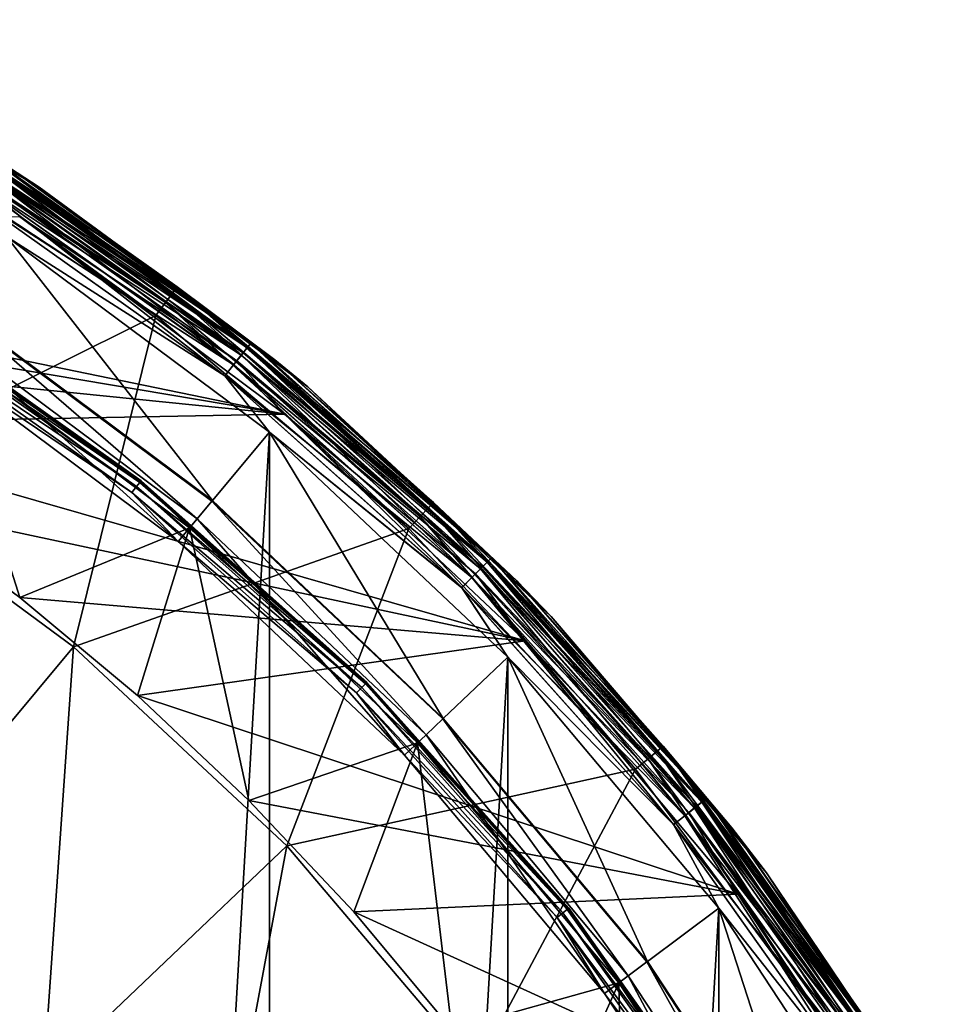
# Model space of a CAD drawing. Header units: metres. Extents: x -24 to 24, y -256 to 25.
# Tile 256 of 256: x 13 to 21, y 13 to 22. Entities that reach past the tile are written whole.
import ezdxf

# ---------------------------------------------------------------- set-up
doc = ezdxf.new("R2010")
doc.units = ezdxf.units.M
doc.layers.add('solid_DOMO_KURZ_SW0002', color=7, linetype='CONTINUOUS')

msp = doc.modelspace()

# ---------------------------------------------------------------- linework, layer by layer
at = {"layer": 'solid_DOMO_KURZ_SW0002'}
for points in [[(13.325593, 20.26058, 148), (13.325593, 20.26058, 0.5), (10.88338, 21.670591, 0.5)], [(12.892714, 20.518637, 0.37059), (10.88338, 21.670591, 0.5), (13.325593, 20.26058, 0.5)], [(10.88338, 21.670591, 148), (13.325593, 20.26058, 148), (10.88338, 21.670591, 0.5)], [(12.892785, 20.518751, 148.128906), (13.325593, 20.26058, 148), (10.88338, 21.670591, 148)], [(13.325593, 20.26058, 151.100006), (10.88338, 21.670591, 151.100006), (13.074489, 20.423521, 163.364487)], [(12.894012, 20.520702, 151.007568), (10.88338, 21.670591, 151.100006), (13.325593, 20.26058, 151.100006)], [(12.099774, 20.918255, 163.766495), (12.04857, 20.829731, 163.946243), (14.388751, 19.28755, 163.946243)], [(12.131374, 20.972883, 163.569565), (12.099774, 20.918255, 163.766495), (14.449901, 19.36952, 163.766495)], [(14.449901, 19.36952, 163.766495), (12.099774, 20.918255, 163.766495), (14.388751, 19.28755, 163.946243)], [(14.487638, 19.420103, 163.569565), (13.074489, 20.423521, 163.364487), (12.131374, 20.972883, 163.569565)], [(14.487638, 19.420103, 163.569565), (12.131374, 20.972883, 163.569565), (14.449901, 19.36952, 163.766495)], [(12.04857, 20.829731, 163.946243), (11.980023, 20.711229, 164.100952), (14.306891, 19.177822, 164.100952)], [(14.388751, 19.28755, 163.946243), (12.04857, 20.829731, 163.946243), (14.306891, 19.177822, 164.100952)], [(14.306891, 19.177822, 164.100952), (11.980023, 20.711229, 164.100952), (11.633926, 17.847439, 166.2836)], [(12.892714, 20.518637, 0.37059), (15.109005, 18.946093, 0.37059), (12.866103, 20.476286, 0.249887)], [(12.866242, 20.476509, 148.249664), (15.077984, 18.907194, 148.249664), (12.892785, 20.518751, 148.128906)], [(12.871354, 20.484642, 150.923813), (12.894012, 20.520702, 151.007568), (15.110527, 18.948002, 151.007568)], [(12.892714, 20.518637, 0.37059), (13.325593, 20.26058, 0.5), (15.109005, 18.946093, 0.37059)], [(12.892785, 20.518751, 148.128906), (15.10909, 18.946199, 148.128906), (13.325593, 20.26058, 148)], [(15.077984, 18.907194, 148.249664), (15.10909, 18.946199, 148.128906), (12.892785, 20.518751, 148.128906)], [(15.110527, 18.948002, 151.007568), (12.894012, 20.520702, 151.007568), (13.325593, 20.26058, 151.100006)], [(12.823765, 20.408905, 0.146262), (15.028204, 18.844772, 0.146262), (12.768589, 20.321093, 0.066791)], [(12.76883, 20.321476, 148.432953), (14.963826, 18.764044, 148.432953), (12.823962, 20.409218, 148.353363)], [(12.791491, 20.35754, 150.814682), (12.836025, 20.428417, 150.857346), (15.042572, 18.862789, 150.857346)], [(12.866103, 20.476286, 0.249887), (15.077821, 18.90699, 0.249887), (12.823765, 20.408905, 0.146262)], [(15.077821, 18.90699, 0.249887), (15.028204, 18.844772, 0.146262), (12.823765, 20.408905, 0.146262)], [(12.823962, 20.409218, 148.353363), (15.028435, 18.845062, 148.353363), (12.866242, 20.476509, 148.249664)], [(14.963826, 18.764044, 148.432953), (15.028435, 18.845062, 148.353363), (12.823962, 20.409218, 148.353363)], [(12.836025, 20.428417, 150.857346), (12.871354, 20.484642, 150.923813), (15.083974, 18.914705, 150.923813)], [(15.042572, 18.862789, 150.857346), (12.836025, 20.428417, 150.857346), (15.083974, 18.914705, 150.923813)], [(15.109005, 18.946093, 0.37059), (15.077821, 18.90699, 0.249887), (12.866103, 20.476286, 0.249887)], [(15.028435, 18.845062, 148.353363), (15.077984, 18.907194, 148.249664), (12.866242, 20.476509, 148.249664)], [(15.083974, 18.914705, 150.923813), (12.871354, 20.484642, 150.923813), (15.110527, 18.948002, 151.007568)], [(13.325593, 20.26058, 151.100006), (13.074489, 20.423521, 163.364487), (15.31073, 18.805426, 163.364487)], [(14.487638, 19.420103, 163.569565), (15.31073, 18.805426, 163.364487), (13.074489, 20.423521, 163.364487)], [(14.990381, 18.797344, 150.814682), (13.158819, 20.011194, 150.800003), (12.791491, 20.35754, 150.814682)], [(14.990381, 18.797344, 150.814682), (12.791491, 20.35754, 150.814682), (15.042572, 18.862789, 150.857346)], [(12.768589, 20.321093, 0.066791), (14.963543, 18.763689, 0.066791), (12.704343, 20.218845, 0.016902)], [(12.704612, 20.219275, 148.482956), (14.888568, 18.669674, 148.482956), (12.76883, 20.321476, 148.432953)], [(15.028204, 18.844772, 0.146262), (14.963543, 18.763689, 0.066791), (12.768589, 20.321093, 0.066791)], [(14.888568, 18.669674, 148.482956), (14.963826, 18.764044, 148.432953), (12.76883, 20.321476, 148.432953)], [(15.5876, 18.576578, 148), (15.5876, 18.576578, 0.5), (13.325593, 20.26058, 0.5)], [(15.109005, 18.946093, 0.37059), (13.325593, 20.26058, 0.5), (15.5876, 18.576578, 0.5)], [(13.325593, 20.26058, 148), (15.5876, 18.576578, 148), (13.325593, 20.26058, 0.5)], [(15.10909, 18.946199, 148.128906), (15.5876, 18.576578, 148), (13.325593, 20.26058, 148)], [(15.5876, 18.576578, 151.100006), (13.325593, 20.26058, 151.100006), (15.31073, 18.805426, 163.364487)], [(15.110527, 18.948002, 151.007568), (13.325593, 20.26058, 151.100006), (15.5876, 18.576578, 151.100006)], [(12.704343, 20.218845, 0.016902), (14.888253, 18.669279, 0.016902), (13.049229, 19.843895)], [(14.963543, 18.763689, 0.066791), (14.888253, 18.669279, 0.016902), (12.704343, 20.218845, 0.016902)], [(12.704612, 20.219275, 148.482956), (13.049229, 19.843893, 148.5), (14.888568, 18.669674, 148.482956)], [(13.158819, 20.011194, 150.800003), (15.393215, 18.348063, 150.800003), (7.568638, 19.956869, 150.800003)], [(14.990381, 18.797344, 150.814682), (15.393215, 18.348063, 150.800003), (13.158819, 20.011194, 150.800003)], [(15.393215, 18.348063, 150.800003), (8.759793, 19.463478, 150.800003), (7.568638, 19.956869, 150.800003)], [(12.638706, 19.216219, 148.5), (14.784115, 17.619022, 148.5), (13.049229, 19.843893, 148.5)], [(13.049229, 19.843895), (15.264902, 18.194649), (13.049229, -19.843893)], [(14.888253, 18.669279, 0.016902), (15.264902, 18.194649), (13.049229, 19.843895)], [(14.784115, 17.619022, 148.5), (15.264903, 18.194649, 148.5), (13.049229, 19.843893, 148.5)], [(14.888568, 18.669674, 148.482956), (13.049229, 19.843893, 148.5), (15.264903, 18.194649, 148.5)], [(15.393215, 18.348063, 150.800003), (9.919003, 18.899057, 150.800003), (8.759793, 19.463478, 150.800003)], [(14.487638, 19.420103, 163.569565), (14.449901, 19.36952, 163.766495), (16.604015, 17.558037, 163.766495)], [(16.647377, 17.603889, 163.569565), (15.31073, 18.805426, 163.364487), (14.487638, 19.420103, 163.569565)], [(16.647377, 17.603889, 163.569565), (14.487638, 19.420103, 163.569565), (16.604015, 17.558037, 163.766495)], [(14.449901, 19.36952, 163.766495), (14.388751, 19.28755, 163.946243), (16.533749, 17.483732, 163.946243)], [(16.604015, 17.558037, 163.766495), (14.449901, 19.36952, 163.766495), (16.533749, 17.483732, 163.946243)], [(12.070626, 19.210293, 149.055023), (12.094048, 19.247566, 149.116638), (14.173047, 17.772438, 149.116638)], [(12.094048, 19.247566, 149.116638), (12.103602, 19.262774, 149.190216), (14.184243, 17.786478, 149.190216)], [(14.173047, 17.772438, 149.116638), (12.094048, 19.247566, 149.116638), (14.184243, 17.786478, 149.190216)], [(12.103602, 19.262774, 149.190216), (12.09792, 19.253729, 149.265182), (14.177585, 17.77813, 149.265182)], [(14.177585, 17.77813, 149.265182), (12.09792, 19.253729, 149.265182), (12.474591, 18.966694, 149.33075)], [(14.184243, 17.786478, 149.190216), (12.103602, 19.262774, 149.190216), (14.177585, 17.77813, 149.265182)], [(14.388751, 19.28755, 163.946243), (14.306891, 19.177822, 164.100952), (16.439686, 17.384268, 164.100952)], [(16.533749, 17.483732, 163.946243), (14.388751, 19.28755, 163.946243), (16.439686, 17.384268, 164.100952)], [(14.306891, 19.177822, 164.100952), (11.633926, 17.847439, 166.2836), (13.61384, 16.387272, 166.2836)], [(14.145599, 17.73802, 149.055023), (12.036696, 19.156292, 149.014191), (12.070626, 19.210293, 149.055023)], [(14.145599, 17.73802, 149.055023), (12.070626, 19.210293, 149.055023), (14.173047, 17.772438, 149.116638)], [(12.635591, 19.211889, 148.805328), (12.528657, 19.049221, 149), (14.655448, 17.465908, 149)], [(14.780544, 17.615061, 148.805328), (12.638706, 19.216219, 148.5), (12.635591, 19.211889, 148.805328)], [(14.780544, 17.615061, 148.805328), (12.635591, 19.211889, 148.805328), (14.655448, 17.465908, 149)], [(14.780544, 17.615061, 148.805328), (14.784115, 17.619022, 148.5), (12.638706, 19.216219, 148.5)], [(16.439686, 17.384268, 164.100952), (14.306891, 19.177822, 164.100952), (13.61384, 16.387272, 166.2836)], [(12.036696, 19.156292, 149.014191), (14.105836, 17.688158, 149.014191), (12.391427, 18.84025, 149)], [(14.145599, 17.73802, 149.055023), (14.105836, 17.688158, 149.014191), (12.036696, 19.156292, 149.014191)], [(12.391427, 18.84025, 149), (14.494861, 17.274302, 149), (12.528657, 19.049221, 149)], [(14.494861, 17.274302, 149), (14.655448, 17.465908, 149), (12.528657, 19.049221, 149)], [(12.124719, 17.565653, 150.800003), (13.163158, 16.801554, 150.800003), (12.474591, 18.966694, 149.33075)], [(13.163158, 16.801554, 150.800003), (14.592141, 17.390238, 149.33075), (12.474591, 18.966694, 149.33075)], [(14.177585, 17.77813, 149.265182), (12.474591, 18.966694, 149.33075), (14.592141, 17.390238, 149.33075)], [(15.109005, 18.946093, 0.37059), (17.135292, 17.135292, 0.37059), (15.077821, 18.90699, 0.249887)], [(15.077984, 18.907194, 148.249664), (17.100111, 17.100111, 148.249664), (15.10909, 18.946199, 148.128906)], [(15.083974, 18.914705, 150.923813), (15.110527, 18.948002, 151.007568), (17.137018, 17.137018, 151.007568)], [(15.109005, 18.946093, 0.37059), (15.5876, 18.576578, 0.5), (17.135292, 17.135292, 0.37059)], [(15.10909, 18.946199, 148.128906), (17.135387, 17.135387, 148.128906), (15.5876, 18.576578, 148)], [(17.100111, 17.100111, 148.249664), (17.135387, 17.135387, 148.128906), (15.10909, 18.946199, 148.128906)], [(17.137018, 17.137018, 151.007568), (15.110527, 18.948002, 151.007568), (15.5876, 18.576578, 151.100006)], [(15.393215, 18.348063, 150.800003), (11.041977, 18.265697, 150.800003), (9.919003, 18.899057, 150.800003)], [(14.105836, 17.688158, 149.014191), (14.494861, 17.274302, 149), (12.391427, 18.84025, 149)], [(15.028204, 18.844772, 0.146262), (17.043655, 17.043655, 0.146262), (14.963543, 18.763689, 0.066791)], [(14.963826, 18.764044, 148.432953), (16.970642, 16.970642, 148.432953), (15.028435, 18.845062, 148.353363)], [(14.990381, 18.797344, 150.814682), (15.042572, 18.862789, 150.857346), (17.05995, 17.05995, 150.857346)], [(15.077821, 18.90699, 0.249887), (17.099926, 17.099926, 0.249887), (15.028204, 18.844772, 0.146262)], [(17.099926, 17.099926, 0.249887), (17.043655, 17.043655, 0.146262), (15.028204, 18.844772, 0.146262)], [(15.028435, 18.845062, 148.353363), (17.043917, 17.043917, 148.353363), (15.077984, 18.907194, 148.249664)], [(16.970642, 16.970642, 148.432953), (17.043917, 17.043917, 148.353363), (15.028435, 18.845062, 148.353363)], [(15.042572, 18.862789, 150.857346), (15.083974, 18.914705, 150.923813), (17.106905, 17.106905, 150.923813)], [(17.05995, 17.05995, 150.857346), (15.042572, 18.862789, 150.857346), (17.106905, 17.106905, 150.923813)], [(17.135292, 17.135292, 0.37059), (17.099926, 17.099926, 0.249887), (15.077821, 18.90699, 0.249887)], [(17.043917, 17.043917, 148.353363), (17.100111, 17.100111, 148.249664), (15.077984, 18.907194, 148.249664)], [(17.106905, 17.106905, 150.923813), (15.083974, 18.914705, 150.923813), (17.137018, 17.137018, 151.007568)], [(14.963543, 18.763689, 0.066791), (16.970322, 16.970322, 0.066791), (14.888253, 18.669279, 0.016902)], [(14.888568, 18.669674, 148.482956), (16.885292, 16.885292, 148.482956), (14.963826, 18.764044, 148.432953)], [(17.043655, 17.043655, 0.146262), (16.970322, 16.970322, 0.066791), (14.963543, 18.763689, 0.066791)], [(16.885292, 16.885292, 148.482956), (16.970642, 16.970642, 148.432953), (14.963826, 18.764044, 148.432953)], [(17.000759, 17.000759, 150.814682), (15.393215, 18.348063, 150.800003), (14.990381, 18.797344, 150.814682)], [(17.000759, 17.000759, 150.814682), (14.990381, 18.797344, 150.814682), (17.05995, 17.05995, 150.857346)], [(15.5876, 18.576578, 151.100006), (15.31073, 18.805426, 163.364487), (17.348604, 16.943684, 163.364487)], [(16.647377, 17.603889, 163.569565), (17.348604, 16.943684, 163.364487), (15.31073, 18.805426, 163.364487)], [(14.888253, 18.669279, 0.016902), (16.884935, 16.884935, 0.016902), (15.264902, 18.194649)], [(16.970322, 16.970322, 0.066791), (16.884935, 16.884935, 0.016902), (14.888253, 18.669279, 0.016902)], [(14.888568, 18.669674, 148.482956), (15.264903, 18.194649, 148.5), (16.885292, 16.885292, 148.482956)], [(17.638811, 16.641359, 148), (17.638811, 16.641359, 0.5), (15.5876, 18.576578, 0.5)], [(17.135292, 17.135292, 0.37059), (15.5876, 18.576578, 0.5), (17.638811, 16.641359, 0.5)], [(15.5876, 18.576578, 148), (17.638811, 16.641359, 148), (15.5876, 18.576578, 0.5)], [(17.135387, 17.135387, 148.128906), (17.638811, 16.641359, 148), (15.5876, 18.576578, 148)], [(17.638811, 16.641359, 151.100006), (15.5876, 18.576578, 151.100006), (17.348604, 16.943684, 163.364487)], [(17.137018, 17.137018, 151.007568), (15.5876, 18.576578, 151.100006), (17.638811, 16.641359, 151.100006)], [(15.393215, 18.348063, 150.800003), (17.419401, 16.436756, 150.800003), (11.041977, 18.265697, 150.800003)], [(17.000759, 17.000759, 150.814682), (17.419401, 16.436756, 150.800003), (15.393215, 18.348063, 150.800003)], [(17.419401, 16.436756, 150.800003), (12.124719, 17.565653, 150.800003), (11.041977, 18.265697, 150.800003)], [(15.264902, 18.194649), (15.264903, -18.194649), (13.049229, -19.843893)], [(14.784115, 17.619022, 148.5), (16.729593, 15.783558, 148.5), (15.264903, 18.194649, 148.5)], [(15.264902, 18.194649), (17.274113, 16.299311), (15.264903, -18.194649)], [(16.884935, 16.884935, 0.016902), (17.274113, 16.299311), (15.264902, 18.194649)], [(16.729593, 15.783558, 148.5), (17.274113, 16.299311, 148.5), (15.264903, 18.194649, 148.5)], [(16.885292, 16.885292, 148.482956), (15.264903, 18.194649, 148.5), (17.274113, 16.299311, 148.5)], [(11.80304, 14.211358, 168.205948), (13.61384, 16.387272, 166.2836), (11.633926, 17.847439, 166.2836)], [(14.145599, 17.73802, 149.055023), (14.173047, 17.772438, 149.116638), (16.073811, 16.073811, 149.116638)], [(14.173047, 17.772438, 149.116638), (14.184243, 17.786478, 149.190216), (16.08651, 16.08651, 149.190216)], [(16.073811, 16.073811, 149.116638), (14.173047, 17.772438, 149.116638), (16.08651, 16.08651, 149.190216)], [(14.184243, 17.786478, 149.190216), (14.177585, 17.77813, 149.265182), (16.078959, 16.078959, 149.265182)], [(16.078959, 16.078959, 149.265182), (14.177585, 17.77813, 149.265182), (14.592141, 17.390238, 149.33075)], [(16.08651, 16.08651, 149.190216), (14.184243, 17.786478, 149.190216), (16.078959, 16.078959, 149.265182)], [(16.042683, 16.042683, 149.055023), (14.105836, 17.688158, 149.014191), (14.145599, 17.73802, 149.055023)], [(14.105836, 17.688158, 149.014191), (15.997587, 15.997587, 149.014191), (14.494861, 17.274302, 149)], [(16.042683, 16.042683, 149.055023), (15.997587, 15.997587, 149.014191), (14.105836, 17.688158, 149.014191)], [(16.042683, 16.042683, 149.055023), (14.145599, 17.73802, 149.055023), (16.073811, 16.073811, 149.116638)], [(14.780544, 17.615061, 148.805328), (14.655448, 17.465908, 149), (16.584133, 15.646296, 149)], [(16.725775, 15.779839, 148.805328), (14.784115, 17.619022, 148.5), (14.780544, 17.615061, 148.805328)], [(16.725775, 15.779839, 148.805328), (14.780544, 17.615061, 148.805328), (16.584133, 15.646296, 149)], [(16.725775, 15.779839, 148.805328), (16.729593, 15.783558, 148.5), (14.784115, 17.619022, 148.5)], [(16.647377, 17.603889, 163.569565), (16.604015, 17.558037, 163.766495), (18.532894, 15.508377, 163.766495)], [(18.581293, 15.548879, 163.569565), (17.348604, 16.943684, 163.364487), (16.647377, 17.603889, 163.569565)], [(18.581293, 15.548879, 163.569565), (16.647377, 17.603889, 163.569565), (18.532894, 15.508377, 163.766495)], [(17.419401, 16.436756, 150.800003), (13.163158, 16.801554, 150.800003), (12.124719, 17.565653, 150.800003)], [(16.604015, 17.558037, 163.766495), (16.533749, 17.483732, 163.946243), (18.454464, 15.442747, 163.946243)], [(18.532894, 15.508377, 163.766495), (16.604015, 17.558037, 163.766495), (18.454464, 15.442747, 163.946243)], [(14.494861, 17.274302, 149), (16.402275, 15.474749, 149), (14.655448, 17.465908, 149)], [(16.402275, 15.474749, 149), (16.584133, 15.646296, 149), (14.655448, 17.465908, 149)], [(16.533749, 17.483732, 163.946243), (16.439686, 17.384268, 164.100952), (18.349476, 15.354894, 164.100952)], [(18.454464, 15.442747, 163.946243), (16.533749, 17.483732, 163.946243), (18.349476, 15.354894, 164.100952)], [(13.163158, 16.801554, 150.800003), (14.153616, 15.976111, 150.800003), (14.592141, 17.390238, 149.33075)], [(16.439686, 17.384268, 164.100952), (13.61384, 16.387272, 166.2836), (15.412224, 14.708591, 166.2836)], [(14.153616, 15.976111, 150.800003), (15.092398, 15.092398, 150.800003), (14.592141, 17.390238, 149.33075)], [(15.092398, 15.092398, 150.800003), (16.512358, 15.578607, 149.33075), (14.592141, 17.390238, 149.33075)], [(16.078959, 16.078959, 149.265182), (14.592141, 17.390238, 149.33075), (16.512358, 15.578607, 149.33075)], [(18.349476, 15.354894, 164.100952), (16.439686, 17.384268, 164.100952), (15.412224, 14.708591, 166.2836)], [(15.997587, 15.997587, 149.014191), (16.402275, 15.474749, 149), (14.494861, 17.274302, 149)], [(17.099926, 17.099926, 0.249887), (18.90699, 15.077821, 0.249887), (17.043655, 17.043655, 0.146262)], [(17.043917, 17.043917, 148.353363), (18.845062, 15.028435, 148.353363), (17.100111, 17.100111, 148.249664)], [(17.05995, 17.05995, 150.857346), (17.106905, 17.106905, 150.923813), (18.914705, 15.083974, 150.923813)], [(17.135292, 17.135292, 0.37059), (18.946093, 15.109005, 0.37059), (17.099926, 17.099926, 0.249887)], [(18.946093, 15.109005, 0.37059), (18.90699, 15.077821, 0.249887), (17.099926, 17.099926, 0.249887)], [(17.100111, 17.100111, 148.249664), (18.907194, 15.077984, 148.249664), (17.135387, 17.135387, 148.128906)], [(18.845062, 15.028435, 148.353363), (18.907194, 15.077984, 148.249664), (17.100111, 17.100111, 148.249664)], [(17.106905, 17.106905, 150.923813), (17.137018, 17.137018, 151.007568), (18.948002, 15.110527, 151.007568)], [(18.914705, 15.083974, 150.923813), (17.106905, 17.106905, 150.923813), (18.948002, 15.110527, 151.007568)], [(17.135292, 17.135292, 0.37059), (17.638811, 16.641359, 0.5), (18.946093, 15.109005, 0.37059)], [(17.135387, 17.135387, 148.128906), (18.946199, 15.10909, 148.128906), (17.638811, 16.641359, 148)], [(18.907194, 15.077984, 148.249664), (18.946199, 15.10909, 148.128906), (17.135387, 17.135387, 148.128906)], [(18.948002, 15.110527, 151.007568), (17.137018, 17.137018, 151.007568), (17.638811, 16.641359, 151.100006)], [(17.043655, 17.043655, 0.146262), (18.844772, 15.028204, 0.146262), (16.970322, 16.970322, 0.066791)], [(16.970642, 16.970642, 148.432953), (18.764044, 14.963826, 148.432953), (17.043917, 17.043917, 148.353363)], [(17.000759, 17.000759, 150.814682), (17.05995, 17.05995, 150.857346), (18.862789, 15.042572, 150.857346)], [(18.90699, 15.077821, 0.249887), (18.844772, 15.028204, 0.146262), (17.043655, 17.043655, 0.146262)], [(18.764044, 14.963826, 148.432953), (18.845062, 15.028435, 148.353363), (17.043917, 17.043917, 148.353363)], [(18.862789, 15.042572, 150.857346), (17.05995, 17.05995, 150.857346), (18.914705, 15.083974, 150.923813)], [(16.970322, 16.970322, 0.066791), (18.763689, 14.963543, 0.066791), (16.884935, 16.884935, 0.016902)], [(16.885292, 16.885292, 148.482956), (18.669674, 14.888568, 148.482956), (16.970642, 16.970642, 148.432953)], [(18.844772, 15.028204, 0.146262), (18.763689, 14.963543, 0.066791), (16.970322, 16.970322, 0.066791)], [(18.669674, 14.888568, 148.482956), (18.764044, 14.963826, 148.432953), (16.970642, 16.970642, 148.432953)], [(18.797344, 14.990381, 150.814682), (17.419401, 16.436756, 150.800003), (17.000759, 17.000759, 150.814682)], [(18.797344, 14.990381, 150.814682), (17.000759, 17.000759, 150.814682), (18.862789, 15.042572, 150.857346)], [(17.638811, 16.641359, 151.100006), (17.348604, 16.943684, 163.364487), (19.161707, 14.862419, 163.364487)], [(18.581293, 15.548879, 163.569565), (19.161707, 14.862419, 163.364487), (17.348604, 16.943684, 163.364487)], [(16.884935, 16.884935, 0.016902), (18.669279, 14.888253, 0.016902), (17.274113, 16.299311)], [(18.763689, 14.963543, 0.066791), (18.669279, 14.888253, 0.016902), (16.884935, 16.884935, 0.016902)], [(16.885292, 16.885292, 148.482956), (17.274113, 16.299311, 148.5), (18.669674, 14.888568, 148.482956)], [(17.419401, 16.436756, 150.800003), (14.153616, 15.976111, 150.800003), (13.163158, 16.801554, 150.800003)], [(19.451487, 14.481096, 148), (19.451487, 14.481096, 0.5), (17.638811, 16.641359, 0.5)], [(18.946093, 15.109005, 0.37059), (17.638811, 16.641359, 0.5), (19.451487, 14.481096, 0.5)], [(17.638811, 16.641359, 148), (19.451487, 14.481096, 148), (17.638811, 16.641359, 0.5)], [(18.946199, 15.10909, 148.128906), (19.451487, 14.481096, 148), (17.638811, 16.641359, 148)], [(19.451487, 14.481096, 151.100006), (17.638811, 16.641359, 151.100006), (19.161707, 14.862419, 163.364487)], [(18.948002, 15.110527, 151.007568), (17.638811, 16.641359, 151.100006), (19.451487, 14.481096, 151.100006)], [(17.419401, 16.436756, 150.800003), (19.209969, 14.303132, 150.800003), (14.153616, 15.976111, 150.800003)], [(18.797344, 14.990381, 150.814682), (19.209969, 14.303132, 150.800003), (17.419401, 16.436756, 150.800003)], [(11.80304, 14.211358, 168.205948), (13.362371, 12.756232, 168.205948), (13.61384, 16.387272, 166.2836)], [(13.362371, 12.756232, 168.205948), (15.412224, 14.708591, 166.2836), (13.61384, 16.387272, 166.2836)], [(17.274113, 16.299311), (17.274113, -16.299311), (15.264903, -18.194649)], [(16.729593, 15.783558, 148.5), (18.448833, 13.734648, 148.5), (17.274113, 16.299311, 148.5)], [(18.448833, 13.734648, 148.5), (19.049681, 14.183517, 148.5), (17.274113, 16.299311, 148.5)], [(18.669674, 14.888568, 148.482956), (17.274113, 16.299311, 148.5), (19.049681, 14.183517, 148.5)], [(17.274113, 16.299311), (19.049681, 14.183517), (17.274113, -16.299311)], [(18.669279, 14.888253, 0.016902), (19.049681, 14.183517), (17.274113, 16.299311)], [(17.73802, 14.145599, 149.055023), (15.997587, 15.997587, 149.014191), (16.042683, 16.042683, 149.055023)], [(16.042683, 16.042683, 149.055023), (16.073811, 16.073811, 149.116638), (17.772438, 14.173047, 149.116638)], [(17.73802, 14.145599, 149.055023), (16.042683, 16.042683, 149.055023), (17.772438, 14.173047, 149.116638)], [(16.073811, 16.073811, 149.116638), (16.08651, 16.08651, 149.190216), (17.786478, 14.184243, 149.190216)], [(17.772438, 14.173047, 149.116638), (16.073811, 16.073811, 149.116638), (17.786478, 14.184243, 149.190216)], [(16.08651, 16.08651, 149.190216), (16.078959, 16.078959, 149.265182), (17.77813, 14.177585, 149.265182)], [(17.77813, 14.177585, 149.265182), (16.078959, 16.078959, 149.265182), (16.512358, 15.578607, 149.33075)], [(17.786478, 14.184243, 149.190216), (16.08651, 16.08651, 149.190216), (17.77813, 14.177585, 149.265182)], [(19.209969, 14.303132, 150.800003), (15.092398, 15.092398, 150.800003), (14.153616, 15.976111, 150.800003)], [(15.997587, 15.997587, 149.014191), (17.688158, 14.105836, 149.014191), (16.402275, 15.474749, 149)], [(17.73802, 14.145599, 149.055023), (17.688158, 14.105836, 149.014191), (15.997587, 15.997587, 149.014191)], [(16.725775, 15.779839, 148.805328), (16.584133, 15.646296, 149), (18.28854, 13.615037, 149)], [(16.725775, 15.779839, 148.805328), (18.448833, 13.734648, 148.5), (16.729593, 15.783558, 148.5)], [(18.444696, 13.731281, 148.805328), (18.448833, 13.734648, 148.5), (16.725775, 15.779839, 148.805328)], [(18.444696, 13.731281, 148.805328), (16.725775, 15.779839, 148.805328), (18.28854, 13.615037, 149)], [(16.402275, 15.474749, 149), (18.087877, 13.465926, 149), (16.584133, 15.646296, 149)], [(18.087877, 13.465926, 149), (18.28854, 13.615037, 149), (16.584133, 15.646296, 149)], [(15.092398, 15.092398, 150.800003), (15.976111, 14.153616, 150.800003), (16.512358, 15.578607, 149.33075)], [(15.976111, 14.153616, 150.800003), (16.801554, 13.163158, 150.800003), (16.512358, 15.578607, 149.33075)], [(16.801554, 13.163158, 150.800003), (18.209272, 13.556301, 149.33075), (16.512358, 15.578607, 149.33075)], [(17.77813, 14.177585, 149.265182), (16.512358, 15.578607, 149.33075), (18.209272, 13.556301, 149.33075)], [(18.581293, 15.548879, 163.569565), (18.532894, 15.508377, 163.766495), (20.210375, 13.248347, 163.766495)], [(20.263155, 13.282946, 163.569565), (19.161707, 14.862419, 163.364487), (18.581293, 15.548879, 163.569565)], [(20.263155, 13.282946, 163.569565), (18.581293, 15.548879, 163.569565), (20.210375, 13.248347, 163.766495)], [(17.688158, 14.105836, 149.014191), (18.087877, 13.465926, 149), (16.402275, 15.474749, 149)], [(18.454464, 15.442747, 163.946243), (18.349476, 15.354894, 164.100952), (20.010353, 13.117231, 164.100952)], [(18.532894, 15.508377, 163.766495), (18.454464, 15.442747, 163.946243), (20.124846, 13.192281, 163.946243)], [(20.124846, 13.192281, 163.946243), (18.454464, 15.442747, 163.946243), (20.010353, 13.117231, 164.100952)], [(20.210375, 13.248347, 163.766495), (18.532894, 15.508377, 163.766495), (20.124846, 13.192281, 163.946243)], [(18.349476, 15.354894, 164.100952), (15.412224, 14.708591, 166.2836), (17.005096, 12.833783, 166.2836)], [(20.010353, 13.117231, 164.100952), (18.349476, 15.354894, 164.100952), (17.005096, 12.833783, 166.2836)], [(18.946093, 15.109005, 0.37059), (20.518637, 12.892714, 0.37059), (18.90699, 15.077821, 0.249887)], [(18.907194, 15.077984, 148.249664), (20.476509, 12.866242, 148.249664), (18.946199, 15.10909, 148.128906)], [(18.914705, 15.083974, 150.923813), (18.948002, 15.110527, 151.007568), (20.520702, 12.894012, 151.007568)], [(18.946093, 15.109005, 0.37059), (19.451487, 14.481096, 0.5), (20.518637, 12.892714, 0.37059)], [(18.946199, 15.10909, 148.128906), (20.518751, 12.892785, 148.128906), (19.451487, 14.481096, 148)], [(20.476509, 12.866242, 148.249664), (20.518751, 12.892785, 148.128906), (18.946199, 15.10909, 148.128906)], [(20.520702, 12.894012, 151.007568), (18.948002, 15.110527, 151.007568), (19.451487, 14.481096, 151.100006)], [(19.209969, 14.303132, 150.800003), (15.976111, 14.153616, 150.800003), (15.092398, 15.092398, 150.800003)], [(18.844772, 15.028204, 0.146262), (20.408905, 12.823765, 0.146262), (18.763689, 14.963543, 0.066791)], [(18.764044, 14.963826, 148.432953), (20.321476, 12.76883, 148.432953), (18.845062, 15.028435, 148.353363)], [(18.797344, 14.990381, 150.814682), (18.862789, 15.042572, 150.857346), (20.428417, 12.836025, 150.857346)], [(18.90699, 15.077821, 0.249887), (20.476286, 12.866103, 0.249887), (18.844772, 15.028204, 0.146262)], [(20.476286, 12.866103, 0.249887), (20.408905, 12.823765, 0.146262), (18.844772, 15.028204, 0.146262)], [(18.845062, 15.028435, 148.353363), (20.409218, 12.823962, 148.353363), (18.907194, 15.077984, 148.249664)], [(20.321476, 12.76883, 148.432953), (20.409218, 12.823962, 148.353363), (18.845062, 15.028435, 148.353363)], [(18.862789, 15.042572, 150.857346), (18.914705, 15.083974, 150.923813), (20.484642, 12.871354, 150.923813)], [(20.428417, 12.836025, 150.857346), (18.862789, 15.042572, 150.857346), (20.484642, 12.871354, 150.923813)], [(20.518637, 12.892714, 0.37059), (20.476286, 12.866103, 0.249887), (18.90699, 15.077821, 0.249887)], [(20.409218, 12.823962, 148.353363), (20.476509, 12.866242, 148.249664), (18.907194, 15.077984, 148.249664)], [(20.484642, 12.871354, 150.923813), (18.914705, 15.083974, 150.923813), (20.520702, 12.894012, 151.007568)], [(18.763689, 14.963543, 0.066791), (20.321093, 12.768589, 0.066791), (18.669279, 14.888253, 0.016902)], [(18.669674, 14.888568, 148.482956), (20.219275, 12.704612, 148.482956), (18.764044, 14.963826, 148.432953)], [(20.408905, 12.823765, 0.146262), (20.321093, 12.768589, 0.066791), (18.763689, 14.963543, 0.066791)], [(20.219275, 12.704612, 148.482956), (20.321476, 12.76883, 148.432953), (18.764044, 14.963826, 148.432953)], [(20.35754, 12.791491, 150.814682), (19.209969, 14.303132, 150.800003), (18.797344, 14.990381, 150.814682)], [(20.35754, 12.791491, 150.814682), (18.797344, 14.990381, 150.814682), (20.428417, 12.836025, 150.857346)], [(18.669279, 14.888253, 0.016902), (20.218845, 12.704343, 0.016902), (19.049681, 14.183517)], [(20.321093, 12.768589, 0.066791), (20.218845, 12.704343, 0.016902), (18.669279, 14.888253, 0.016902)], [(18.669674, 14.888568, 148.482956), (19.049681, 14.183517, 148.5), (20.219275, 12.704612, 148.482956)], [(19.451487, 14.481096, 151.100006), (19.161707, 14.862419, 163.364487), (20.726549, 12.588593, 163.364487)], [(20.263155, 13.282946, 163.569565), (20.726549, 12.588593, 163.364487), (19.161707, 14.862419, 163.364487)], [(13.362371, 12.756232, 168.205948), (14.743594, 11.131077, 168.205948), (15.412224, 14.708591, 166.2836)], [(14.743594, 11.131077, 168.205948), (17.005096, 12.833783, 166.2836), (15.412224, 14.708591, 166.2836)], [(21.001116, 12.125, 148), (21.001116, 12.125, 0.5), (19.451487, 14.481096, 0.5)], [(20.518637, 12.892714, 0.37059), (19.451487, 14.481096, 0.5), (21.001116, 12.125, 0.5)], [(19.451487, 14.481096, 148), (21.001116, 12.125, 148), (19.451487, 14.481096, 0.5)], [(20.518751, 12.892785, 148.128906), (21.001116, 12.125, 148), (19.451487, 14.481096, 148)], [(21.001116, 12.125, 151.100006), (19.451487, 14.481096, 151.100006), (20.726549, 12.588593, 163.364487)], [(20.520702, 12.894012, 151.007568), (19.451487, 14.481096, 151.100006), (21.001116, 12.125, 151.100006)], [(19.209969, 14.303132, 150.800003), (20.740698, 11.976058, 150.800003), (15.976111, 14.153616, 150.800003)], [(20.35754, 12.791491, 150.814682), (20.740698, 11.976058, 150.800003), (19.209969, 14.303132, 150.800003)], [(10.446682, 11.408083, 169.842682), (13.362371, 12.756232, 168.205948), (11.80304, 14.211358, 168.205948)], [(20.740698, 11.976058, 150.800003), (16.801554, 13.163158, 150.800003), (15.976111, 14.153616, 150.800003)], [(19.049681, 14.183517), (19.049681, -14.183517), (17.274113, -16.299311)], [(19.210293, 12.070626, 149.055023), (17.688158, 14.105836, 149.014191), (17.73802, 14.145599, 149.055023)], [(17.688158, 14.105836, 149.014191), (19.156292, 12.036696, 149.014191), (18.087877, 13.465926, 149)], [(19.210293, 12.070626, 149.055023), (19.156292, 12.036696, 149.014191), (17.688158, 14.105836, 149.014191)], [(17.73802, 14.145599, 149.055023), (17.772438, 14.173047, 149.116638), (19.247566, 12.094048, 149.116638)], [(19.210293, 12.070626, 149.055023), (17.73802, 14.145599, 149.055023), (19.247566, 12.094048, 149.116638)], [(17.772438, 14.173047, 149.116638), (17.786478, 14.184243, 149.190216), (19.262774, 12.103602, 149.190216)], [(19.247566, 12.094048, 149.116638), (17.772438, 14.173047, 149.116638), (19.262774, 12.103602, 149.190216)], [(17.786478, 14.184243, 149.190216), (17.77813, 14.177585, 149.265182), (19.253729, 12.09792, 149.265182)], [(19.253729, 12.09792, 149.265182), (17.77813, 14.177585, 149.265182), (18.209272, 13.556301, 149.33075)], [(19.262774, 12.103602, 149.190216), (17.786478, 14.184243, 149.190216), (19.253729, 12.09792, 149.265182)], [(18.448833, 13.734648, 148.5), (19.918585, 11.5, 148.5), (19.049681, 14.183517, 148.5)], [(19.918585, 11.5, 148.5), (20.567593, 11.875884, 148.5), (19.049681, 14.183517, 148.5)], [(20.219275, 12.704612, 148.482956), (19.049681, 14.183517, 148.5), (20.567593, 11.875884, 148.5)], [(19.049681, 14.183517), (20.567593, 11.875884), (19.049681, -14.183517)], [(20.218845, 12.704343, 0.016902), (20.567593, 11.875884), (19.049681, 14.183517)], [(18.444696, 13.731281, 148.805328), (18.28854, 13.615037, 149), (19.745478, 11.399823, 149)], [(18.444696, 13.731281, 148.805328), (19.918585, 11.5, 148.5), (18.448833, 13.734648, 148.5)], [(19.914061, 11.497177, 148.805328), (19.918585, 11.5, 148.5), (18.444696, 13.731281, 148.805328)], [(19.914061, 11.497177, 148.805328), (18.444696, 13.731281, 148.805328), (19.745478, 11.399823, 149)], [(18.087877, 13.465926, 149), (19.528873, 11.275, 149), (18.28854, 13.615037, 149)], [(19.528873, 11.275, 149), (19.745478, 11.399823, 149), (18.28854, 13.615037, 149)], [(16.801554, 13.163158, 150.800003), (17.565653, 12.124719, 150.800003), (18.209272, 13.556301, 149.33075)], [(17.565653, 12.124719, 150.800003), (18.265697, 11.041977, 150.800003), (18.209272, 13.556301, 149.33075)], [(18.265697, 11.041977, 150.800003), (19.659939, 11.350671, 149.33075), (18.209272, 13.556301, 149.33075)], [(19.253729, 12.09792, 149.265182), (18.209272, 13.556301, 149.33075), (19.659939, 11.350671, 149.33075)], [(19.156292, 12.036696, 149.014191), (19.528873, 11.275, 149), (18.087877, 13.465926, 149)]]:
    msp.add_3dface(points, dxfattribs=at)

doc.saveas('drawing.dxf')
